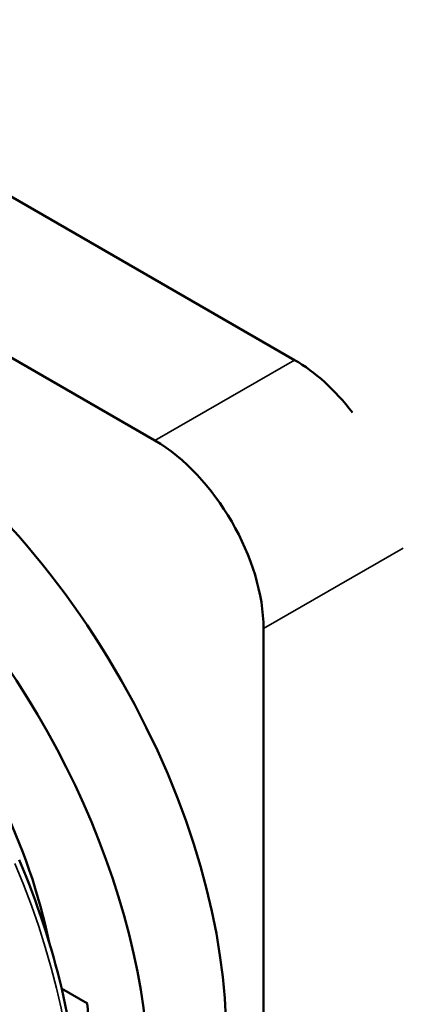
# Model space of a CAD drawing. Header units: millimetres. Extents: x 0 to 1891, y -60 to 594.
# Tile 81 of 118: x 694.43 to 698.79, y 186.14 to 197.36. Entities that reach past the tile are written whole.
import ezdxf

# ---------------------------------------------------------------- set-up
doc = ezdxf.new("R2010")
doc.units = ezdxf.units.MM
doc.layers.add('Sichtbar (ISO)', color=7, linetype='Continuous', lineweight=50)
doc.layers.add('Sichtbar schmal (ISO)', color=7, linetype='Continuous', lineweight=35)

msp = doc.modelspace()

# ---------------------------------------------------------------- linework, layer by layer
at = {"layer": 'Sichtbar (ISO)'}
for p, q in [((690.839, 197.36), (697.557, 193.482)), ((695.966, 192.564), (689.248, 196.442)), ((697.203, 190.421), (697.204, 180.622)), ((695.198, 186.149), (694.905, 186.318))]:
    msp.add_line(p, q, dxfattribs=at)
for centre, major_axis, start_param, end_param in [((692.607, 188.175), (2.95, -5.11), 0, 3.120763), ((697.557, 192.053), (-0.875, 1.516), 4.937474, 5.497831), ((691.723, 187.665), (2.95, -5.11), 6.187105, 8.685793), ((695.966, 191.135), (0.875, -1.516), 0.785442, 2.356238), ((691.723, 187.665), (-2.225, 3.854), 4.186826, 5.000139), ((691.723, 187.665), (-2.475, 4.287), 3.805524, 4.048546)]:
    msp.add_ellipse(centre, major_axis=major_axis, ratio=0.57735, start_param=start_param, end_param=end_param, dxfattribs=at)
msp.add_open_spline([(694.422, 187.786), (694.629, 187.298), (694.792, 186.801), (695.02, 185.828), (695.084, 185.351), (695.107, 184.449), (695.067, 184.025), (694.88, 183.258), (694.734, 182.915), (694.343, 182.339), (694.097, 182.106), (693.811, 181.942)], degree=3, knots=[2.530727, 2.530727, 2.530727, 2.530727, 2.802685, 2.802685, 3.074642, 3.074642, 3.3466, 3.3466, 3.618557, 3.618557, 3.890515, 3.890515, 3.890515, 3.890515], dxfattribs=at)
at = {"layer": 'Sichtbar schmal (ISO)'}
for p, q in [((697.557, 193.482), (695.966, 192.564)), ((697.203, 190.421), (698.794, 191.339))]:
    msp.add_line(p, q, dxfattribs=at)
msp.add_ellipse((690.811, 187.138), major_axis=(3, -5.196), ratio=0.57735, start_param=0, end_param=1.359787, dxfattribs=at)

doc.saveas('drawing.dxf')
